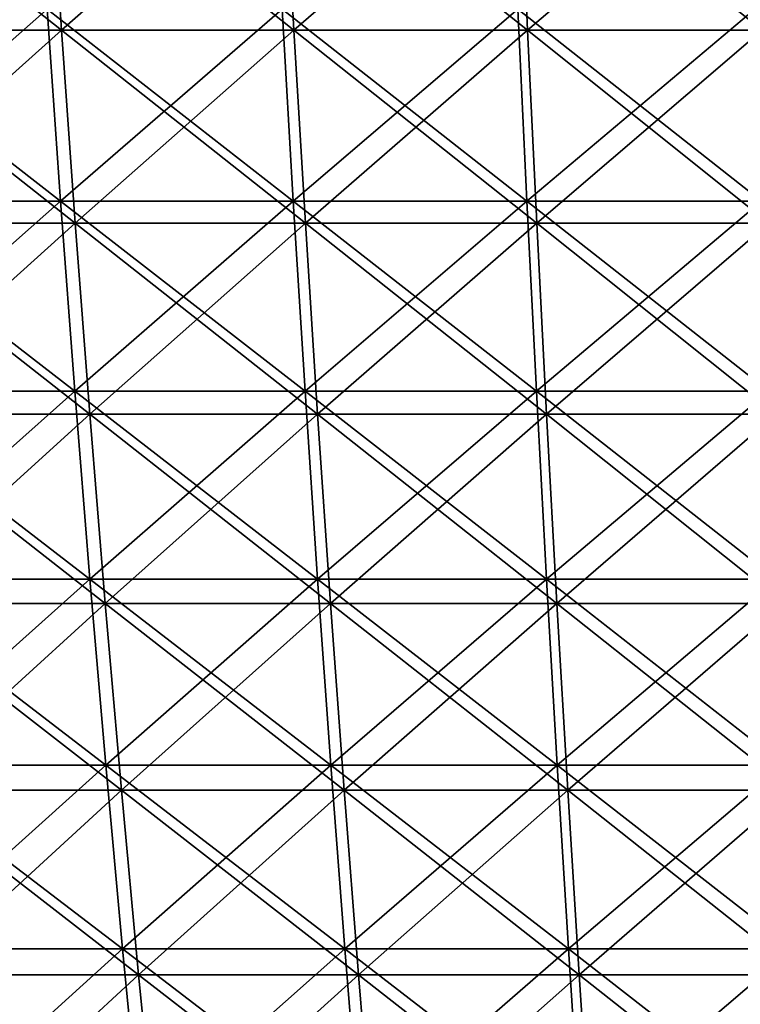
# Model space of a CAD drawing. Header units: millimetres. Extents: x -250 to 250, y 3898 to 4150.
# Tile 255 of 256: x -44 to -22, y 4034 to 4064. Entities that reach past the tile are written whole.
import ezdxf

# ---------------------------------------------------------------- set-up
doc = ezdxf.new("R2010")
doc.units = ezdxf.units.MM
doc.header["$LTSCALE"] = 5.599365
for name, color, linetype in [('2', 7, 'CONTINUOUS'), ('3', 7, 'CONTINUOUS'), ('4', 7, 'CONTINUOUS'), ('5', 7, 'CONTINUOUS')]:
    doc.layers.add(name, color=color, linetype=linetype)

msp = doc.modelspace()

# ---------------------------------------------------------------- linework, layer by layer
at = {"layer": '2', "color": 251, "linetype": 'Continuous', "true_color": 0x504f50}
for points in [[(-43.166, 4064.476, -230.916), (-49.784, 4058.644, -227.323), (-50.256, 4064.476, -229.477), (-43.166, 4064.476, -230.916)], [(-42.76, 4058.644, -228.748), (-49.784, 4058.644, -227.323), (-43.166, 4064.476, -230.916), (-42.76, 4058.644, -228.748)], [(-36.034, 4064.476, -232.136), (-42.76, 4058.644, -228.748), (-43.166, 4064.476, -230.916), (-36.034, 4064.476, -232.136)], [(-35.696, 4058.644, -229.956), (-42.76, 4058.644, -228.748), (-36.034, 4064.476, -232.136), (-35.696, 4058.644, -229.956)], [(-28.868, 4064.476, -233.136), (-35.696, 4058.644, -229.956), (-36.034, 4064.476, -232.136), (-28.868, 4064.476, -233.136)], [(-28.597, 4058.644, -230.946), (-35.696, 4058.644, -229.956), (-28.868, 4064.476, -233.136), (-28.597, 4058.644, -230.946)], [(-21.675, 4064.476, -233.914), (-28.597, 4058.644, -230.946), (-28.868, 4064.476, -233.136), (-21.675, 4064.476, -233.914)], [(-21.472, 4058.644, -231.718), (-28.597, 4058.644, -230.946), (-21.675, 4064.476, -233.914), (-21.472, 4058.644, -231.718)], [(-42.76, 4058.644, -228.748), (-49.282, 4052.869, -225.026), (-49.784, 4058.644, -227.323), (-42.76, 4058.644, -228.748)], [(-42.328, 4052.869, -226.437), (-49.282, 4052.869, -225.026), (-42.76, 4058.644, -228.748), (-42.328, 4052.869, -226.437)], [(-35.696, 4058.644, -229.956), (-42.328, 4052.869, -226.437), (-42.76, 4058.644, -228.748), (-35.696, 4058.644, -229.956)], [(-35.335, 4052.869, -227.633), (-42.328, 4052.869, -226.437), (-35.696, 4058.644, -229.956), (-35.335, 4052.869, -227.633)], [(-28.597, 4058.644, -230.946), (-35.335, 4052.869, -227.633), (-35.696, 4058.644, -229.956), (-28.597, 4058.644, -230.946)], [(-28.308, 4052.869, -228.614), (-35.335, 4052.869, -227.633), (-28.597, 4058.644, -230.946), (-28.308, 4052.869, -228.614)], [(-21.472, 4058.644, -231.718), (-28.308, 4052.869, -228.614), (-28.597, 4058.644, -230.946), (-21.472, 4058.644, -231.718)], [(-21.255, 4052.869, -229.377), (-28.308, 4052.869, -228.614), (-21.472, 4058.644, -231.718), (-21.255, 4052.869, -229.377)], [(-42.328, 4052.869, -226.437), (-48.748, 4047.154, -222.59), (-49.282, 4052.869, -225.026), (-42.328, 4052.869, -226.437)], [(-41.87, 4047.154, -223.986), (-48.748, 4047.154, -222.59), (-42.328, 4052.869, -226.437), (-41.87, 4047.154, -223.986)], [(-35.335, 4052.869, -227.633), (-41.87, 4047.154, -223.986), (-42.328, 4052.869, -226.437), (-35.335, 4052.869, -227.633)], [(-34.953, 4047.154, -225.169), (-41.87, 4047.154, -223.986), (-35.335, 4052.869, -227.633), (-34.953, 4047.154, -225.169)], [(-28.308, 4052.869, -228.614), (-34.953, 4047.154, -225.169), (-35.335, 4052.869, -227.633), (-28.308, 4052.869, -228.614)], [(-28.002, 4047.154, -226.139), (-34.953, 4047.154, -225.169), (-28.308, 4052.869, -228.614), (-28.002, 4047.154, -226.139)], [(-21.255, 4052.869, -229.377), (-28.002, 4047.154, -226.139), (-28.308, 4052.869, -228.614), (-21.255, 4052.869, -229.377)], [(-21.025, 4047.154, -226.894), (-28.002, 4047.154, -226.139), (-21.255, 4052.869, -229.377), (-21.025, 4047.154, -226.894)], [(-41.87, 4047.154, -223.986), (-48.184, 4041.504, -220.016), (-48.748, 4047.154, -222.59), (-41.87, 4047.154, -223.986)], [(-41.386, 4041.504, -221.395), (-48.184, 4041.504, -220.016), (-41.87, 4047.154, -223.986), (-41.386, 4041.504, -221.395)], [(-34.953, 4047.154, -225.169), (-41.386, 4041.504, -221.395), (-41.87, 4047.154, -223.986), (-34.953, 4047.154, -225.169)], [(-34.548, 4041.504, -222.564), (-41.386, 4041.504, -221.395), (-34.953, 4047.154, -225.169), (-34.548, 4041.504, -222.564)], [(-28.002, 4047.154, -226.139), (-34.548, 4041.504, -222.564), (-34.953, 4047.154, -225.169), (-28.002, 4047.154, -226.139)], [(-27.678, 4041.504, -223.523), (-34.548, 4041.504, -222.564), (-28.002, 4047.154, -226.139), (-27.678, 4041.504, -223.523)], [(-21.025, 4047.154, -226.894), (-27.678, 4041.504, -223.523), (-28.002, 4047.154, -226.139), (-21.025, 4047.154, -226.894)], [(-20.782, 4041.504, -224.269), (-27.678, 4041.504, -223.523), (-21.025, 4047.154, -226.894), (-20.782, 4041.504, -224.269)], [(-41.386, 4041.504, -221.395), (-47.59, 4035.92, -217.304), (-48.184, 4041.504, -220.016), (-41.386, 4041.504, -221.395)], [(-40.876, 4035.92, -218.666), (-47.59, 4035.92, -217.304), (-41.386, 4041.504, -221.395), (-40.876, 4035.92, -218.666)], [(-34.548, 4041.504, -222.564), (-40.876, 4035.92, -218.666), (-41.386, 4041.504, -221.395), (-34.548, 4041.504, -222.564)], [(-34.123, 4035.92, -219.822), (-40.876, 4035.92, -218.666), (-34.548, 4041.504, -222.564), (-34.123, 4035.92, -219.822)], [(-27.678, 4041.504, -223.523), (-34.123, 4035.92, -219.822), (-34.548, 4041.504, -222.564), (-27.678, 4041.504, -223.523)], [(-27.337, 4035.92, -220.768), (-34.123, 4035.92, -219.822), (-27.678, 4041.504, -223.523), (-27.337, 4035.92, -220.768)], [(-20.782, 4041.504, -224.269), (-27.337, 4035.92, -220.768), (-27.678, 4041.504, -223.523), (-20.782, 4041.504, -224.269)], [(-20.525, 4035.92, -221.505), (-27.337, 4035.92, -220.768), (-20.782, 4041.504, -224.269), (-20.525, 4035.92, -221.505)], [(-40.876, 4035.92, -218.666), (-46.967, 4030.408, -214.457), (-47.59, 4035.92, -217.304), (-40.876, 4035.92, -218.666)], [(-40.34, 4030.408, -215.802), (-46.967, 4030.408, -214.457), (-40.876, 4035.92, -218.666), (-40.34, 4030.408, -215.802)], [(-34.123, 4035.92, -219.822), (-40.34, 4030.408, -215.802), (-40.876, 4035.92, -218.666), (-34.123, 4035.92, -219.822)], [(-33.676, 4030.408, -216.942), (-40.34, 4030.408, -215.802), (-34.123, 4035.92, -219.822), (-33.676, 4030.408, -216.942)], [(-27.337, 4035.92, -220.768), (-33.676, 4030.408, -216.942), (-34.123, 4035.92, -219.822), (-27.337, 4035.92, -220.768)], [(-26.979, 4030.408, -217.876), (-33.676, 4030.408, -216.942), (-27.337, 4035.92, -220.768), (-26.979, 4030.408, -217.876)], [(-20.525, 4035.92, -221.505), (-26.979, 4030.408, -217.876), (-27.337, 4035.92, -220.768), (-20.525, 4035.92, -221.505)], [(-20.257, 4030.408, -218.604), (-26.979, 4030.408, -217.876), (-20.525, 4035.92, -221.505), (-20.257, 4030.408, -218.604)]]:
    msp.add_3dface(points, dxfattribs=at)
at = {"layer": '3', "color": 251, "linetype": 'Continuous', "true_color": 0x504f50}
for points in [[(-49.784, 4058.644, 227.323), (-42.76, 4058.644, 228.748), (-50.256, 4064.476, 229.477), (-49.784, 4058.644, 227.323)], [(-50.256, 4064.476, 229.477), (-42.76, 4058.644, 228.748), (-43.166, 4064.476, 230.916), (-50.256, 4064.476, 229.477)], [(-42.76, 4058.644, 228.748), (-35.696, 4058.644, 229.956), (-43.166, 4064.476, 230.916), (-42.76, 4058.644, 228.748)], [(-43.166, 4064.476, 230.916), (-35.696, 4058.644, 229.956), (-36.034, 4064.476, 232.136), (-43.166, 4064.476, 230.916)], [(-35.696, 4058.644, 229.956), (-28.597, 4058.644, 230.946), (-36.034, 4064.476, 232.136), (-35.696, 4058.644, 229.956)], [(-36.034, 4064.476, 232.136), (-28.597, 4058.644, 230.946), (-28.868, 4064.476, 233.136), (-36.034, 4064.476, 232.136)], [(-28.597, 4058.644, 230.946), (-21.472, 4058.644, 231.718), (-28.868, 4064.476, 233.136), (-28.597, 4058.644, 230.946)], [(-28.868, 4064.476, 233.136), (-21.472, 4058.644, 231.718), (-21.675, 4064.476, 233.914), (-28.868, 4064.476, 233.136)], [(-49.282, 4052.869, 225.026), (-42.328, 4052.869, 226.437), (-49.784, 4058.644, 227.323), (-49.282, 4052.869, 225.026)], [(-49.784, 4058.644, 227.323), (-42.328, 4052.869, 226.437), (-42.76, 4058.644, 228.748), (-49.784, 4058.644, 227.323)], [(-42.328, 4052.869, 226.437), (-35.335, 4052.869, 227.633), (-42.76, 4058.644, 228.748), (-42.328, 4052.869, 226.437)], [(-42.76, 4058.644, 228.748), (-35.335, 4052.869, 227.633), (-35.696, 4058.644, 229.956), (-42.76, 4058.644, 228.748)], [(-35.335, 4052.869, 227.633), (-28.308, 4052.869, 228.614), (-35.696, 4058.644, 229.956), (-35.335, 4052.869, 227.633)], [(-35.696, 4058.644, 229.956), (-28.308, 4052.869, 228.614), (-28.597, 4058.644, 230.946), (-35.696, 4058.644, 229.956)], [(-28.308, 4052.869, 228.614), (-21.255, 4052.869, 229.377), (-28.597, 4058.644, 230.946), (-28.308, 4052.869, 228.614)], [(-28.597, 4058.644, 230.946), (-21.255, 4052.869, 229.377), (-21.472, 4058.644, 231.718), (-28.597, 4058.644, 230.946)], [(-48.748, 4047.154, 222.59), (-41.87, 4047.154, 223.986), (-49.282, 4052.869, 225.026), (-48.748, 4047.154, 222.59)], [(-49.282, 4052.869, 225.026), (-41.87, 4047.154, 223.986), (-42.328, 4052.869, 226.437), (-49.282, 4052.869, 225.026)], [(-41.87, 4047.154, 223.986), (-34.953, 4047.154, 225.169), (-42.328, 4052.869, 226.437), (-41.87, 4047.154, 223.986)], [(-42.328, 4052.869, 226.437), (-34.953, 4047.154, 225.169), (-35.335, 4052.869, 227.633), (-42.328, 4052.869, 226.437)], [(-34.953, 4047.154, 225.169), (-28.002, 4047.154, 226.139), (-35.335, 4052.869, 227.633), (-34.953, 4047.154, 225.169)], [(-35.335, 4052.869, 227.633), (-28.002, 4047.154, 226.139), (-28.308, 4052.869, 228.614), (-35.335, 4052.869, 227.633)], [(-28.002, 4047.154, 226.139), (-21.025, 4047.154, 226.894), (-28.308, 4052.869, 228.614), (-28.002, 4047.154, 226.139)], [(-28.308, 4052.869, 228.614), (-21.025, 4047.154, 226.894), (-21.255, 4052.869, 229.377), (-28.308, 4052.869, 228.614)], [(-48.184, 4041.504, 220.016), (-41.386, 4041.504, 221.395), (-48.748, 4047.154, 222.59), (-48.184, 4041.504, 220.016)], [(-48.748, 4047.154, 222.59), (-41.386, 4041.504, 221.395), (-41.87, 4047.154, 223.986), (-48.748, 4047.154, 222.59)], [(-41.386, 4041.504, 221.395), (-34.548, 4041.504, 222.564), (-41.87, 4047.154, 223.986), (-41.386, 4041.504, 221.395)], [(-41.87, 4047.154, 223.986), (-34.548, 4041.504, 222.564), (-34.953, 4047.154, 225.169), (-41.87, 4047.154, 223.986)], [(-34.548, 4041.504, 222.564), (-27.678, 4041.504, 223.523), (-34.953, 4047.154, 225.169), (-34.548, 4041.504, 222.564)], [(-34.953, 4047.154, 225.169), (-27.678, 4041.504, 223.523), (-28.002, 4047.154, 226.139), (-34.953, 4047.154, 225.169)], [(-27.678, 4041.504, 223.523), (-20.782, 4041.504, 224.269), (-28.002, 4047.154, 226.139), (-27.678, 4041.504, 223.523)], [(-28.002, 4047.154, 226.139), (-20.782, 4041.504, 224.269), (-21.025, 4047.154, 226.894), (-28.002, 4047.154, 226.139)], [(-47.59, 4035.92, 217.304), (-40.876, 4035.92, 218.666), (-48.184, 4041.504, 220.016), (-47.59, 4035.92, 217.304)], [(-48.184, 4041.504, 220.016), (-40.876, 4035.92, 218.666), (-41.386, 4041.504, 221.395), (-48.184, 4041.504, 220.016)], [(-40.876, 4035.92, 218.666), (-34.123, 4035.92, 219.822), (-41.386, 4041.504, 221.395), (-40.876, 4035.92, 218.666)], [(-41.386, 4041.504, 221.395), (-34.123, 4035.92, 219.822), (-34.548, 4041.504, 222.564), (-41.386, 4041.504, 221.395)], [(-34.123, 4035.92, 219.822), (-27.337, 4035.92, 220.768), (-34.548, 4041.504, 222.564), (-34.123, 4035.92, 219.822)], [(-34.548, 4041.504, 222.564), (-27.337, 4035.92, 220.768), (-27.678, 4041.504, 223.523), (-34.548, 4041.504, 222.564)], [(-27.337, 4035.92, 220.768), (-20.525, 4035.92, 221.505), (-27.678, 4041.504, 223.523), (-27.337, 4035.92, 220.768)], [(-27.678, 4041.504, 223.523), (-20.525, 4035.92, 221.505), (-20.782, 4041.504, 224.269), (-27.678, 4041.504, 223.523)], [(-46.967, 4030.408, 214.457), (-40.34, 4030.408, 215.802), (-47.59, 4035.92, 217.304), (-46.967, 4030.408, 214.457)], [(-47.59, 4035.92, 217.304), (-40.34, 4030.408, 215.802), (-40.876, 4035.92, 218.666), (-47.59, 4035.92, 217.304)], [(-40.34, 4030.408, 215.802), (-33.676, 4030.408, 216.942), (-40.876, 4035.92, 218.666), (-40.34, 4030.408, 215.802)], [(-40.876, 4035.92, 218.666), (-33.676, 4030.408, 216.942), (-34.123, 4035.92, 219.822), (-40.876, 4035.92, 218.666)], [(-33.676, 4030.408, 216.942), (-26.979, 4030.408, 217.876), (-34.123, 4035.92, 219.822), (-33.676, 4030.408, 216.942)], [(-34.123, 4035.92, 219.822), (-26.979, 4030.408, 217.876), (-27.337, 4035.92, 220.768), (-34.123, 4035.92, 219.822)], [(-26.979, 4030.408, 217.876), (-20.257, 4030.408, 218.604), (-27.337, 4035.92, 220.768), (-26.979, 4030.408, 217.876)], [(-27.337, 4035.92, 220.768), (-20.257, 4030.408, 218.604), (-20.525, 4035.92, 221.505), (-27.337, 4035.92, 220.768)]]:
    msp.add_3dface(points, dxfattribs=at)
at = {"layer": '4', "color": 155, "linetype": 'Continuous', "true_color": 0x4a708c}
for points in [[(-43.119, 4069.76, 230.665), (-49.75, 4063.839, 227.168), (-50.202, 4069.76, 229.228), (-43.119, 4069.76, 230.665)], [(-42.731, 4063.839, 228.592), (-49.75, 4063.839, 227.168), (-43.119, 4069.76, 230.665), (-42.731, 4063.839, 228.592)], [(-35.995, 4069.76, 231.883), (-42.731, 4063.839, 228.592), (-43.119, 4069.76, 230.665), (-35.995, 4069.76, 231.883)], [(-35.671, 4063.839, 229.799), (-42.731, 4063.839, 228.592), (-35.995, 4069.76, 231.883), (-35.671, 4063.839, 229.799)], [(-28.837, 4069.76, 232.882), (-35.671, 4063.839, 229.799), (-35.995, 4069.76, 231.883), (-28.837, 4069.76, 232.882)], [(-28.578, 4063.839, 230.789), (-35.671, 4063.839, 229.799), (-28.837, 4069.76, 232.882), (-28.578, 4063.839, 230.789)], [(-21.652, 4069.76, 233.659), (-28.578, 4063.839, 230.789), (-28.837, 4069.76, 232.882), (-21.652, 4069.76, 233.659)], [(-21.457, 4063.839, 231.559), (-28.578, 4063.839, 230.789), (-21.652, 4069.76, 233.659), (-21.457, 4063.839, 231.559)], [(-42.731, 4063.839, 228.592), (-49.267, 4057.973, 224.962), (-49.75, 4063.839, 227.168), (-42.731, 4063.839, 228.592)], [(-42.316, 4057.973, 226.372), (-49.267, 4057.973, 224.962), (-42.731, 4063.839, 228.592), (-42.316, 4057.973, 226.372)], [(-35.671, 4063.839, 229.799), (-42.316, 4057.973, 226.372), (-42.731, 4063.839, 228.592), (-35.671, 4063.839, 229.799)], [(-35.325, 4057.973, 227.568), (-42.316, 4057.973, 226.372), (-35.671, 4063.839, 229.799), (-35.325, 4057.973, 227.568)], [(-28.578, 4063.839, 230.789), (-35.325, 4057.973, 227.568), (-35.671, 4063.839, 229.799), (-28.578, 4063.839, 230.789)], [(-28.3, 4057.973, 228.548), (-35.325, 4057.973, 227.568), (-28.578, 4063.839, 230.789), (-28.3, 4057.973, 228.548)], [(-21.457, 4063.839, 231.559), (-28.3, 4057.973, 228.548), (-28.578, 4063.839, 230.789), (-21.457, 4063.839, 231.559)], [(-21.249, 4057.973, 229.311), (-28.3, 4057.973, 228.548), (-21.457, 4063.839, 231.559), (-21.249, 4057.973, 229.311)], [(-42.316, 4057.973, 226.372), (-48.753, 4052.166, 222.611), (-49.267, 4057.973, 224.962), (-42.316, 4057.973, 226.372)], [(-41.874, 4052.166, 224.007), (-48.753, 4052.166, 222.611), (-42.316, 4057.973, 226.372), (-41.874, 4052.166, 224.007)], [(-35.325, 4057.973, 227.568), (-41.874, 4052.166, 224.007), (-42.316, 4057.973, 226.372), (-35.325, 4057.973, 227.568)], [(-34.956, 4052.166, 225.19), (-41.874, 4052.166, 224.007), (-35.325, 4057.973, 227.568), (-34.956, 4052.166, 225.19)], [(-28.3, 4057.973, 228.548), (-34.956, 4052.166, 225.19), (-35.325, 4057.973, 227.568), (-28.3, 4057.973, 228.548)], [(-28.005, 4052.166, 226.16), (-34.956, 4052.166, 225.19), (-28.3, 4057.973, 228.548), (-28.005, 4052.166, 226.16)], [(-21.249, 4057.973, 229.311), (-28.005, 4052.166, 226.16), (-28.3, 4057.973, 228.548), (-21.249, 4057.973, 229.311)], [(-21.027, 4052.166, 226.915), (-28.005, 4052.166, 226.16), (-21.249, 4057.973, 229.311), (-21.027, 4052.166, 226.915)], [(-41.874, 4052.166, 224.007), (-48.206, 4046.422, 220.117), (-48.753, 4052.166, 222.611), (-41.874, 4052.166, 224.007)], [(-41.405, 4046.422, 221.497), (-48.206, 4046.422, 220.117), (-41.874, 4052.166, 224.007), (-41.405, 4046.422, 221.497)], [(-34.956, 4052.166, 225.19), (-41.405, 4046.422, 221.497), (-41.874, 4052.166, 224.007), (-34.956, 4052.166, 225.19)], [(-34.564, 4046.422, 222.667), (-41.405, 4046.422, 221.497), (-34.956, 4052.166, 225.19), (-34.564, 4046.422, 222.667)], [(-28.005, 4052.166, 226.16), (-34.564, 4046.422, 222.667), (-34.956, 4052.166, 225.19), (-28.005, 4052.166, 226.16)], [(-27.691, 4046.422, 223.626), (-34.564, 4046.422, 222.667), (-28.005, 4052.166, 226.16), (-27.691, 4046.422, 223.626)], [(-21.027, 4052.166, 226.915), (-27.691, 4046.422, 223.626), (-28.005, 4052.166, 226.16), (-21.027, 4052.166, 226.915)], [(-20.791, 4046.422, 224.373), (-27.691, 4046.422, 223.626), (-21.027, 4052.166, 226.915), (-20.791, 4046.422, 224.373)], [(-41.405, 4046.422, 221.497), (-47.629, 4040.744, 217.482), (-48.206, 4046.422, 220.117), (-41.405, 4046.422, 221.497)], [(-40.909, 4040.744, 218.846), (-47.629, 4040.744, 217.482), (-41.405, 4046.422, 221.497), (-40.909, 4040.744, 218.846)], [(-34.564, 4046.422, 222.667), (-40.909, 4040.744, 218.846), (-41.405, 4046.422, 221.497), (-34.564, 4046.422, 222.667)], [(-34.151, 4040.744, 220.002), (-40.909, 4040.744, 218.846), (-34.564, 4046.422, 222.667), (-34.151, 4040.744, 220.002)], [(-27.691, 4046.422, 223.626), (-34.151, 4040.744, 220.002), (-34.564, 4046.422, 222.667), (-27.691, 4046.422, 223.626)], [(-27.359, 4040.744, 220.949), (-34.151, 4040.744, 220.002), (-27.691, 4046.422, 223.626), (-27.359, 4040.744, 220.949)], [(-20.791, 4046.422, 224.373), (-27.359, 4040.744, 220.949), (-27.691, 4046.422, 223.626), (-20.791, 4046.422, 224.373)], [(-20.542, 4040.744, 221.687), (-27.359, 4040.744, 220.949), (-20.791, 4046.422, 224.373), (-20.542, 4040.744, 221.687)], [(-40.909, 4040.744, 218.846), (-47.022, 4035.137, 214.708), (-47.629, 4040.744, 217.482), (-40.909, 4040.744, 218.846)], [(-40.387, 4035.137, 216.054), (-47.022, 4035.137, 214.708), (-40.909, 4040.744, 218.846), (-40.387, 4035.137, 216.054)], [(-34.151, 4040.744, 220.002), (-40.387, 4035.137, 216.054), (-40.909, 4040.744, 218.846), (-34.151, 4040.744, 220.002)], [(-33.715, 4035.137, 217.195), (-40.387, 4035.137, 216.054), (-34.151, 4040.744, 220.002), (-33.715, 4035.137, 217.195)], [(-27.359, 4040.744, 220.949), (-33.715, 4035.137, 217.195), (-34.151, 4040.744, 220.002), (-27.359, 4040.744, 220.949)], [(-27.01, 4035.137, 218.13), (-33.715, 4035.137, 217.195), (-27.359, 4040.744, 220.949), (-27.01, 4035.137, 218.13)], [(-20.542, 4040.744, 221.687), (-27.01, 4035.137, 218.13), (-27.359, 4040.744, 220.949), (-20.542, 4040.744, 221.687)], [(-20.28, 4035.137, 218.859), (-27.01, 4035.137, 218.13), (-20.542, 4040.744, 221.687), (-20.28, 4035.137, 218.859)], [(-40.387, 4035.137, 216.054), (-46.384, 4029.603, 211.795), (-47.022, 4035.137, 214.708), (-40.387, 4035.137, 216.054)], [(-39.84, 4029.603, 213.123), (-46.384, 4029.603, 211.795), (-40.387, 4035.137, 216.054), (-39.84, 4029.603, 213.123)], [(-33.715, 4035.137, 217.195), (-39.84, 4029.603, 213.123), (-40.387, 4035.137, 216.054), (-33.715, 4035.137, 217.195)], [(-33.258, 4029.603, 214.249), (-39.84, 4029.603, 213.123), (-33.715, 4035.137, 217.195), (-33.258, 4029.603, 214.249)], [(-27.01, 4035.137, 218.13), (-33.258, 4029.603, 214.249), (-33.715, 4035.137, 217.195), (-27.01, 4035.137, 218.13)], [(-26.644, 4029.603, 215.171), (-33.258, 4029.603, 214.249), (-27.01, 4035.137, 218.13), (-26.644, 4029.603, 215.171)], [(-20.28, 4035.137, 218.859), (-26.644, 4029.603, 215.171), (-27.01, 4035.137, 218.13), (-20.28, 4035.137, 218.859)], [(-20.005, 4029.603, 215.89), (-26.644, 4029.603, 215.171), (-20.28, 4035.137, 218.859), (-20.005, 4029.603, 215.89)]]:
    msp.add_3dface(points, dxfattribs=at)
at = {"layer": '5', "color": 155, "linetype": 'Continuous', "true_color": 0x4a708c}
for points in [[(-49.75, 4063.839, -227.168), (-42.731, 4063.839, -228.592), (-50.202, 4069.76, -229.228), (-49.75, 4063.839, -227.168)], [(-50.202, 4069.76, -229.228), (-42.731, 4063.839, -228.592), (-43.119, 4069.76, -230.665), (-50.202, 4069.76, -229.228)], [(-42.731, 4063.839, -228.592), (-35.671, 4063.839, -229.799), (-43.119, 4069.76, -230.665), (-42.731, 4063.839, -228.592)], [(-43.119, 4069.76, -230.665), (-35.671, 4063.839, -229.799), (-35.995, 4069.76, -231.883), (-43.119, 4069.76, -230.665)], [(-35.671, 4063.839, -229.799), (-28.578, 4063.839, -230.789), (-35.995, 4069.76, -231.883), (-35.671, 4063.839, -229.799)], [(-35.995, 4069.76, -231.883), (-28.578, 4063.839, -230.789), (-28.837, 4069.76, -232.882), (-35.995, 4069.76, -231.883)], [(-28.578, 4063.839, -230.789), (-21.457, 4063.839, -231.559), (-28.837, 4069.76, -232.882), (-28.578, 4063.839, -230.789)], [(-28.837, 4069.76, -232.882), (-21.457, 4063.839, -231.559), (-21.652, 4069.76, -233.659), (-28.837, 4069.76, -232.882)], [(-49.267, 4057.973, -224.962), (-42.316, 4057.973, -226.372), (-49.75, 4063.839, -227.168), (-49.267, 4057.973, -224.962)], [(-49.75, 4063.839, -227.168), (-42.316, 4057.973, -226.372), (-42.731, 4063.839, -228.592), (-49.75, 4063.839, -227.168)], [(-42.316, 4057.973, -226.372), (-35.325, 4057.973, -227.568), (-42.731, 4063.839, -228.592), (-42.316, 4057.973, -226.372)], [(-42.731, 4063.839, -228.592), (-35.325, 4057.973, -227.568), (-35.671, 4063.839, -229.799), (-42.731, 4063.839, -228.592)], [(-35.325, 4057.973, -227.568), (-28.3, 4057.973, -228.548), (-35.671, 4063.839, -229.799), (-35.325, 4057.973, -227.568)], [(-35.671, 4063.839, -229.799), (-28.3, 4057.973, -228.548), (-28.578, 4063.839, -230.789), (-35.671, 4063.839, -229.799)], [(-28.3, 4057.973, -228.548), (-21.249, 4057.973, -229.311), (-28.578, 4063.839, -230.789), (-28.3, 4057.973, -228.548)], [(-28.578, 4063.839, -230.789), (-21.249, 4057.973, -229.311), (-21.457, 4063.839, -231.559), (-28.578, 4063.839, -230.789)], [(-48.753, 4052.166, -222.611), (-41.874, 4052.166, -224.007), (-49.267, 4057.973, -224.962), (-48.753, 4052.166, -222.611)], [(-49.267, 4057.973, -224.962), (-41.874, 4052.166, -224.007), (-42.316, 4057.973, -226.372), (-49.267, 4057.973, -224.962)], [(-41.874, 4052.166, -224.007), (-34.956, 4052.166, -225.19), (-42.316, 4057.973, -226.372), (-41.874, 4052.166, -224.007)], [(-42.316, 4057.973, -226.372), (-34.956, 4052.166, -225.19), (-35.325, 4057.973, -227.568), (-42.316, 4057.973, -226.372)], [(-34.956, 4052.166, -225.19), (-28.005, 4052.166, -226.16), (-35.325, 4057.973, -227.568), (-34.956, 4052.166, -225.19)], [(-35.325, 4057.973, -227.568), (-28.005, 4052.166, -226.16), (-28.3, 4057.973, -228.548), (-35.325, 4057.973, -227.568)], [(-28.005, 4052.166, -226.16), (-21.027, 4052.166, -226.915), (-28.3, 4057.973, -228.548), (-28.005, 4052.166, -226.16)], [(-28.3, 4057.973, -228.548), (-21.027, 4052.166, -226.915), (-21.249, 4057.973, -229.311), (-28.3, 4057.973, -228.548)], [(-48.206, 4046.422, -220.117), (-41.405, 4046.422, -221.497), (-48.753, 4052.166, -222.611), (-48.206, 4046.422, -220.117)], [(-48.753, 4052.166, -222.611), (-41.405, 4046.422, -221.497), (-41.874, 4052.166, -224.007), (-48.753, 4052.166, -222.611)], [(-41.405, 4046.422, -221.497), (-34.564, 4046.422, -222.667), (-41.874, 4052.166, -224.007), (-41.405, 4046.422, -221.497)], [(-41.874, 4052.166, -224.007), (-34.564, 4046.422, -222.667), (-34.956, 4052.166, -225.19), (-41.874, 4052.166, -224.007)], [(-34.564, 4046.422, -222.667), (-27.691, 4046.422, -223.626), (-34.956, 4052.166, -225.19), (-34.564, 4046.422, -222.667)], [(-34.956, 4052.166, -225.19), (-27.691, 4046.422, -223.626), (-28.005, 4052.166, -226.16), (-34.956, 4052.166, -225.19)], [(-27.691, 4046.422, -223.626), (-20.791, 4046.422, -224.373), (-28.005, 4052.166, -226.16), (-27.691, 4046.422, -223.626)], [(-28.005, 4052.166, -226.16), (-20.791, 4046.422, -224.373), (-21.027, 4052.166, -226.915), (-28.005, 4052.166, -226.16)], [(-47.629, 4040.744, -217.482), (-40.909, 4040.744, -218.846), (-48.206, 4046.422, -220.117), (-47.629, 4040.744, -217.482)], [(-48.206, 4046.422, -220.117), (-40.909, 4040.744, -218.846), (-41.405, 4046.422, -221.497), (-48.206, 4046.422, -220.117)], [(-40.909, 4040.744, -218.846), (-34.151, 4040.744, -220.002), (-41.405, 4046.422, -221.497), (-40.909, 4040.744, -218.846)], [(-41.405, 4046.422, -221.497), (-34.151, 4040.744, -220.002), (-34.564, 4046.422, -222.667), (-41.405, 4046.422, -221.497)], [(-34.151, 4040.744, -220.002), (-27.359, 4040.744, -220.949), (-34.564, 4046.422, -222.667), (-34.151, 4040.744, -220.002)], [(-34.564, 4046.422, -222.667), (-27.359, 4040.744, -220.949), (-27.691, 4046.422, -223.626), (-34.564, 4046.422, -222.667)], [(-27.359, 4040.744, -220.949), (-20.542, 4040.744, -221.687), (-27.691, 4046.422, -223.626), (-27.359, 4040.744, -220.949)], [(-27.691, 4046.422, -223.626), (-20.542, 4040.744, -221.687), (-20.791, 4046.422, -224.373), (-27.691, 4046.422, -223.626)], [(-47.022, 4035.137, -214.708), (-40.387, 4035.137, -216.054), (-47.629, 4040.744, -217.482), (-47.022, 4035.137, -214.708)], [(-47.629, 4040.744, -217.482), (-40.387, 4035.137, -216.054), (-40.909, 4040.744, -218.846), (-47.629, 4040.744, -217.482)], [(-40.387, 4035.137, -216.054), (-33.715, 4035.137, -217.195), (-40.909, 4040.744, -218.846), (-40.387, 4035.137, -216.054)], [(-40.909, 4040.744, -218.846), (-33.715, 4035.137, -217.195), (-34.151, 4040.744, -220.002), (-40.909, 4040.744, -218.846)], [(-33.715, 4035.137, -217.195), (-27.01, 4035.137, -218.13), (-34.151, 4040.744, -220.002), (-33.715, 4035.137, -217.195)], [(-34.151, 4040.744, -220.002), (-27.01, 4035.137, -218.13), (-27.359, 4040.744, -220.949), (-34.151, 4040.744, -220.002)], [(-27.01, 4035.137, -218.13), (-20.28, 4035.137, -218.859), (-27.359, 4040.744, -220.949), (-27.01, 4035.137, -218.13)], [(-27.359, 4040.744, -220.949), (-20.28, 4035.137, -218.859), (-20.542, 4040.744, -221.687), (-27.359, 4040.744, -220.949)], [(-46.384, 4029.603, -211.795), (-39.84, 4029.603, -213.123), (-47.022, 4035.137, -214.708), (-46.384, 4029.603, -211.795)], [(-47.022, 4035.137, -214.708), (-39.84, 4029.603, -213.123), (-40.387, 4035.137, -216.054), (-47.022, 4035.137, -214.708)], [(-39.84, 4029.603, -213.123), (-33.258, 4029.603, -214.249), (-40.387, 4035.137, -216.054), (-39.84, 4029.603, -213.123)], [(-40.387, 4035.137, -216.054), (-33.258, 4029.603, -214.249), (-33.715, 4035.137, -217.195), (-40.387, 4035.137, -216.054)], [(-33.258, 4029.603, -214.249), (-26.644, 4029.603, -215.171), (-33.715, 4035.137, -217.195), (-33.258, 4029.603, -214.249)], [(-33.715, 4035.137, -217.195), (-26.644, 4029.603, -215.171), (-27.01, 4035.137, -218.13), (-33.715, 4035.137, -217.195)], [(-26.644, 4029.603, -215.171), (-20.005, 4029.603, -215.89), (-27.01, 4035.137, -218.13), (-26.644, 4029.603, -215.171)], [(-27.01, 4035.137, -218.13), (-20.005, 4029.603, -215.89), (-20.28, 4035.137, -218.859), (-27.01, 4035.137, -218.13)]]:
    msp.add_3dface(points, dxfattribs=at)

doc.saveas('drawing.dxf')
